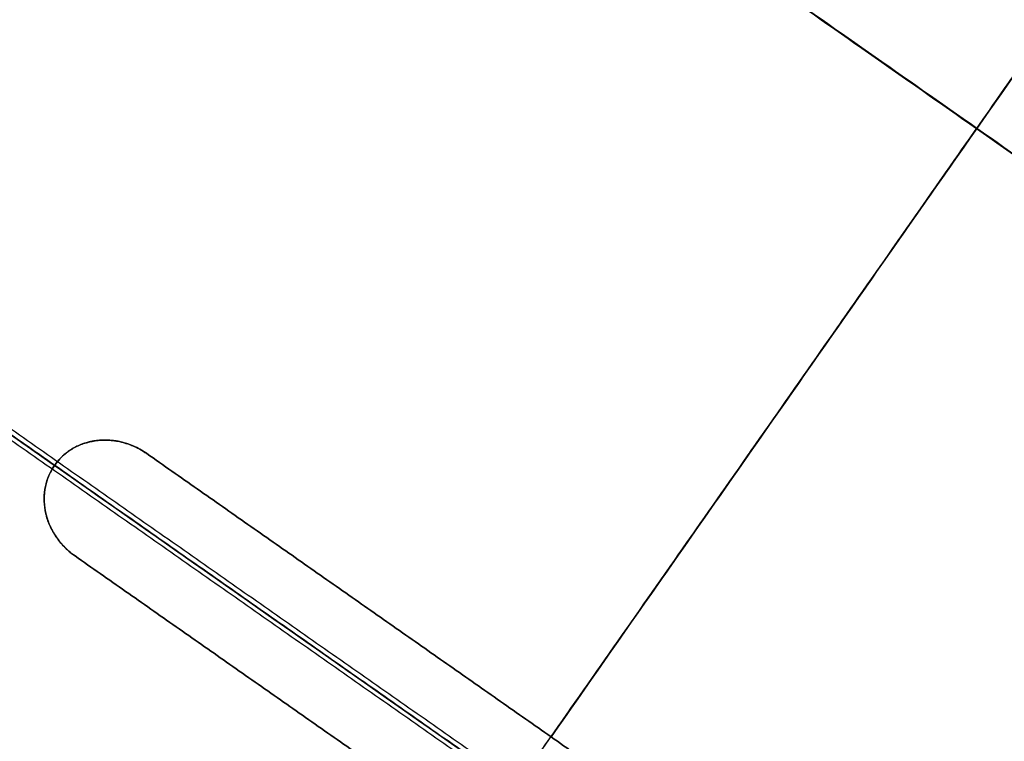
# Model space of a CAD drawing. Header units: millimetres. Extents: x -1437 to 1444, y -1373 to 1332.
# Tile 179 of 256: x -988 to -731, y 9 to 197. Entities that reach past the tile are written whole.
import ezdxf

# ---------------------------------------------------------------- set-up
doc = ezdxf.new("R2010")
doc.units = ezdxf.units.MM
doc.layers.add('Default', color=7, linetype='Continuous', true_color=0x000000)

msp = doc.modelspace()

# ---------------------------------------------------------------- linework, layer by layer
at = {"layer": 'Default'}
for q in [(-612.95, -175.03, -191.39), (-367.2, -347.1, -191.39)]:
    msp.add_line((-1350.18, 341.19, -191.39), q, dxfattribs=at)
for points in [[(-304.65, 71.27, -294.41), (-641.54, 307.16, -294.41), (-978.43, 543.06, -294.41)], [(-306.59, 72.31, -294.88), (-641.7, 306.95, -294.88), (-976.8, 541.6, -294.88)], [(-875.54, 536.39, -333.61), (-1123.4, 182.4, -333.61), (-1371.27, -171.59, -333.61)], [(-876.25, 535.02, -333.09), (-1123.24, 182.28, -333.09), (-1370.23, -170.45, -333.09)], [(-285.79, -147.73, -209.05), (-738.23, 169.08, -209.05), (-1190.68, 485.89, -209.05)], [(-287.26, -146.88, -209.57), (-738.32, 168.95, -209.57), (-1189.38, 484.79, -209.57)], [(-1146.26, -413.65, -394.51), (-858.69, -2.96, -394.51), (-571.13, 407.73, -394.51)], [(-1145.5, -412.55, -393.96), (-858.69, -2.96, -393.96), (-571.89, 406.64, -393.96)], [(-861.57, -2.39, -20.59), (-995.72, 91.55, -83.46), (-1129.88, 185.48, -146.33)], [(-1129.58, 186.72, -145.11), (-995.43, 92.79, -82.24), (-861.27, -1.15, -19.37)], [(-860.5, -1.69, -21.81), (-994.66, 92.25, -84.68), (-1128.82, 186.19, -147.54)], [(-860.21, -0.45, -20.59), (-994.36, 93.49, -83.46), (-1128.52, 187.43, -146.33)], [(-1117.13, 178, -173.53), (-1048.01, 129.61, -173.53), (-978.9, 81.21, -173.53)], [(-978.9, 81.21, -172.97), (-1048.01, 129.61, -172.97), (-1117.13, 178, -172.97)], [(-841.85, -542.3, -333.61), (-593.98, -188.31, -333.61), (-346.12, 165.68, -333.61)], [(-841.14, -540.93, -333.09), (-594.15, -188.19, -333.09), (-347.16, 164.54, -333.09)], [(-1431.6, 141.82, -209.05), (-979.15, -174.99, -209.05), (-526.71, -491.8, -209.05)], [(-1430.12, 140.97, -209.57), (-979.07, -174.87, -209.57), (-528.01, -490.7, -209.57)], [(-954.85, 84.28, -173.19), (-849.34, 10.4, -173.19), (-743.83, -63.48, -173.19)], [(-954.85, 84.28, -173.74), (-954.85, 84.28, -173.47), (-954.85, 84.28, -173.19)], [(-743.83, -63.48, -173.74), (-849.34, 10.4, -173.74), (-954.85, 84.28, -173.74)], [(-954.85, 84.28, -173.47), (-849.34, 10.4, -173.47), (-743.83, -63.48, -173.47)], [(-978.9, 81.21, -172.97), (-978.9, 81.21, -173.25), (-978.9, 81.21, -173.53)], [(-973.56, 57.57, -173.74), (-973.56, 57.57, -173.47), (-973.56, 57.57, -173.19)], [(-973.56, 57.57, -173.74), (-868.04, -16.31, -173.74), (-762.53, -90.19, -173.74)], [(-762.53, -90.19, -173.19), (-868.04, -16.31, -173.19), (-973.56, 57.57, -173.19)], [(-973.56, 57.57, -173.47), (-868.04, -16.31, -173.47), (-762.53, -90.19, -173.47)], [(-849.34, 10.4, -173.19), (-849.34, 10.4, -173.47), (-849.34, 10.4, -173.74)]]:
    msp.add_open_spline(points, degree=2, dxfattribs=at)
for points, knots in [([(-571.13, 407.73, -394.51), (-592.76, 376.83, -357.86), (-644.5, 302.95, -283.47), (-739.36, 167.47, -198.21), (-812.19, 63.45, -174.93), (-849.34, 10.4, -173.19)], [2.249859, 2.249859, 2.249859, 2.249859, 106.752723, 231.864999, 365.958826, 365.958826, 365.958826, 365.958826]), ([(-571.89, 406.64, -393.96), (-593.36, 375.98, -357.7), (-644.89, 302.39, -283.73), (-739.44, 167.35, -198.74), (-812.22, 63.41, -175.48), (-849.34, 10.4, -173.74)], [2.242983, 2.242983, 2.242983, 2.242983, 105.761789, 230.799194, 364.804297, 364.804297, 364.804297, 364.804297]), ([(-1350.18, 341.19, -172.97), (-1326.99, 324.95, -195.67), (-1256.13, 275.33, -258.15), (-1093.12, 161.19, -361.37), (-948.48, 59.91, -394.51), (-858.69, -2.96, -394.51)], [2.41548, 2.41548, 2.41548, 2.41548, 70.396144, 198.636056, 404.995527, 404.995527, 404.995527, 404.995527]), ([(-1348.89, 340.28, -173.53), (-1326.01, 324.26, -195.85), (-1255.5, 274.89, -257.93), (-1092.96, 161.08, -360.83), (-948.42, 59.87, -393.96), (-858.69, -2.96, -393.96)], [2.408267, 2.408267, 2.408267, 2.408267, 69.367076, 197.537893, 403.786179, 403.786179, 403.786179, 403.786179]), ([(-978.9, 81.21, -172.97), (-978.33, 82.02, -172.97), (-977.37, 83.13, -172.98), (-976.26, 84.09, -172.98), (-975.49, 84.7, -172.99), (-975.08, 84.99, -172.99), (-973.82, 85.79, -173.01), (-972.94, 86.24, -173.02), (-971.55, 86.79, -173.04), (-970.85, 87.04, -173.04), (-969.99, 87.26, -173.06), (-969.56, 87.37, -173.06), (-969.37, 87.41, -173.06), (-969.25, 87.43, -173.07), (-969.18, 87.44, -173.07), (-968.6, 87.56, -173.07), (-967.81, 87.68, -173.08), (-966.87, 87.75, -173.1), (-966.4, 87.77, -173.1), (-966.17, 87.78, -173.1), (-966.07, 87.78, -173.11), (-966, 87.78, -173.11), (-965.97, 87.78, -173.11), (-965.34, 87.79, -173.11), (-964.46, 87.75, -173.13), (-963.44, 87.64, -173.14), (-962.92, 87.56, -173.14), (-962.67, 87.52, -173.14), (-962.54, 87.49, -173.15), (-962.49, 87.48, -173.15), (-962.45, 87.48, -173.15), (-962.43, 87.47, -173.15), (-961.77, 87.35, -173.15), (-961.13, 87.2, -173.16), (-960.18, 86.91, -173.17), (-959.7, 86.76, -173.17), (-959.16, 86.56, -173.18), (-958.88, 86.45, -173.18), (-958.77, 86.4, -173.18), (-958.69, 86.37, -173.18), (-958.65, 86.36, -173.18), (-957.29, 85.8, -173.19), (-956.04, 85.11, -173.19), (-954.85, 84.28, -173.19)], [0, 0, 0, 0, 2.1622, 3.2433, 3.2433, 4.3244, 4.3244, 6.486601, 6.486601, 7.567701, 8.108251, 8.378526, 8.513663, 8.513663, 8.648801, 8.648801, 9.729901, 10.270451, 10.540726, 10.675863, 10.743432, 10.743432, 10.811001, 10.811001, 11.892101, 12.432651, 12.702926, 12.838064, 12.905632, 12.939417, 12.939417, 12.973201, 12.973201, 14.054301, 14.054301, 14.594851, 14.865126, 15.000264, 15.067833, 15.067833, 15.135401, 15.135401, 17.297601, 17.297601, 17.297601, 17.297601]), ([(-954.85, 84.28, -173.74), (-955.44, 84.69, -173.74), (-956.05, 85.07, -173.74), (-956.99, 85.59, -173.74), (-957.47, 85.83, -173.74), (-958.04, 86.1, -173.74), (-958.33, 86.22, -173.73), (-958.45, 86.27, -173.73), (-958.53, 86.31, -173.73), (-958.57, 86.33, -173.73), (-959.24, 86.6, -173.73), (-959.86, 86.82, -173.72), (-960.82, 87.1, -173.72), (-961.29, 87.23, -173.71), (-961.86, 87.36, -173.71), (-962.14, 87.42, -173.7), (-962.28, 87.45, -173.7), (-962.34, 87.46, -173.7), (-962.38, 87.47, -173.7), (-962.4, 87.47, -173.7), (-963.01, 87.58, -173.7), (-963.89, 87.7, -173.69), (-964.91, 87.77, -173.67), (-965.43, 87.78, -173.67), (-965.69, 87.78, -173.66), (-965.8, 87.78, -173.66), (-965.87, 87.78, -173.66), (-965.91, 87.78, -173.66), (-966.49, 87.78, -173.65), (-967.29, 87.73, -173.64), (-968.22, 87.61, -173.63), (-968.68, 87.54, -173.63), (-968.87, 87.5, -173.62), (-969, 87.48, -173.62), (-969.07, 87.47, -173.62), (-970.14, 87.25, -173.61), (-971.1, 86.97, -173.6), (-972.95, 86.24, -173.57), (-973.83, 85.79, -173.56), (-976.35, 84.17, -173.54), (-977.76, 82.83, -173.53), (-978.9, 81.21, -173.53)], [0, 0, 0, 0, 1.081886, 1.081886, 1.622829, 1.893301, 2.028537, 2.096155, 2.096155, 2.163772, 2.163772, 3.245659, 3.245659, 3.786602, 4.057073, 4.192309, 4.259927, 4.293736, 4.293736, 4.327545, 4.327545, 5.409431, 5.950374, 6.220846, 6.356082, 6.423699, 6.423699, 6.491317, 6.491317, 7.573204, 8.114147, 8.384618, 8.519854, 8.519854, 8.65509, 8.65509, 10.818862, 10.818862, 12.982635, 12.982635, 17.310179, 17.310179, 17.310179, 17.310179]), ([(-973.56, 57.57, -173.19), (-974.11, 57.95, -173.19), (-974.63, 58.36, -173.19), (-975.39, 59.02, -173.19), (-975.76, 59.35, -173.19), (-976.17, 59.76, -173.18), (-976.35, 59.94, -173.18), (-976.46, 60.06, -173.18), (-976.52, 60.12, -173.18), (-977.02, 60.64, -173.18), (-977.43, 61.13, -173.17), (-978.01, 61.88, -173.17), (-978.29, 62.26, -173.16), (-978.6, 62.72, -173.16), (-978.75, 62.95, -173.15), (-978.82, 63.05, -173.15), (-978.86, 63.12, -173.15), (-978.88, 63.16, -173.15), (-979.21, 63.69, -173.15), (-979.65, 64.46, -173.14), (-980.08, 65.38, -173.13), (-980.28, 65.85, -173.12), (-980.38, 66.09, -173.12), (-980.42, 66.19, -173.12), (-980.44, 66.26, -173.11), (-980.46, 66.3, -173.11), (-980.67, 66.84, -173.11), (-980.93, 67.63, -173.1), (-981.16, 68.55, -173.08), (-981.25, 68.95, -173.08), (-981.3, 69.21, -173.08), (-981.33, 69.35, -173.07), (-981.73, 71.58, -173.04), (-981.71, 73.64, -173.02), (-980.86, 77.69, -172.98), (-980.07, 79.54, -172.97), (-978.9, 81.21, -172.97)], [0, 0, 0, 0, 1.083155, 1.083155, 1.624733, 1.895522, 2.030917, 2.030917, 2.166311, 2.166311, 3.249466, 3.249466, 3.791044, 4.061833, 4.197227, 4.264925, 4.264925, 4.332622, 4.332622, 5.415777, 5.957355, 6.228144, 6.363538, 6.431236, 6.431236, 6.498933, 6.498933, 7.582088, 8.123666, 8.394455, 8.394455, 8.665244, 8.665244, 12.997866, 12.997866, 17.330488, 17.330488, 17.330488, 17.330488]), ([(-978.9, 81.21, -173.53), (-979.48, 80.37, -173.53), (-980.22, 79.05, -173.53), (-980.84, 77.38, -173.54), (-981.05, 76.65, -173.55), (-981.18, 76.15, -173.55), (-981.24, 75.9, -173.55), (-981.4, 75.14, -173.56), (-981.48, 74.64, -173.56), (-981.58, 73.61, -173.58), (-981.61, 73.09, -173.58), (-981.62, 72.05, -173.59), (-981.59, 71.27, -173.6), (-981.49, 70.36, -173.61), (-981.43, 69.97, -173.62), (-981.39, 69.71, -173.62), (-981.37, 69.58, -173.62), (-981.25, 68.92, -173.63), (-981.07, 68.12, -173.64), (-980.78, 67.21, -173.66), (-980.63, 66.76, -173.66), (-980.54, 66.53, -173.66), (-980.51, 66.43, -173.67), (-980.48, 66.37, -173.67), (-980.47, 66.34, -173.67), (-980.25, 65.76, -173.67), (-979.9, 64.96, -173.68), (-979.42, 64.06, -173.7), (-979.16, 63.61, -173.7), (-979.03, 63.39, -173.7), (-978.97, 63.3, -173.7), (-978.93, 63.24, -173.71), (-978.91, 63.21, -173.71), (-978.56, 62.64, -173.71), (-978.2, 62.12, -173.72), (-977.62, 61.37, -173.72), (-977.32, 61, -173.73), (-976.95, 60.59, -173.73), (-976.79, 60.41, -173.73), (-976.68, 60.29, -173.73), (-976.63, 60.24, -173.73), (-975.66, 59.21, -173.74), (-974.66, 58.34, -173.74), (-973.56, 57.57, -173.74)], [0, 0, 0, 0, 2.16185, 3.242775, 3.783237, 3.783237, 4.323699, 4.323699, 5.404624, 5.404624, 6.485549, 6.485549, 7.566474, 8.106936, 8.377168, 8.377168, 8.647399, 8.647399, 9.728324, 10.268786, 10.539017, 10.674133, 10.741691, 10.741691, 10.809249, 10.809249, 11.890173, 12.430636, 12.700867, 12.835983, 12.903541, 12.903541, 12.971098, 12.971098, 14.052023, 14.052023, 14.592486, 14.862717, 14.997832, 14.997832, 15.132948, 15.132948, 17.294798, 17.294798, 17.294798, 17.294798])]:
    msp.add_open_spline(points, degree=3, knots=knots, dxfattribs=at)
for points in [[(-954.85, 84.28, -173.36), (-969.54, 94.57, -173.36), (-978.9, 81.21, -173.36)], [(-978.9, 81.21, -173.36), (-988.25, 67.85, -173.36), (-973.56, 57.57, -173.36)]]:
    msp.add_rational_spline(points, [1, 0.707106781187, 1], degree=2, dxfattribs=at)

doc.saveas('drawing.dxf')
